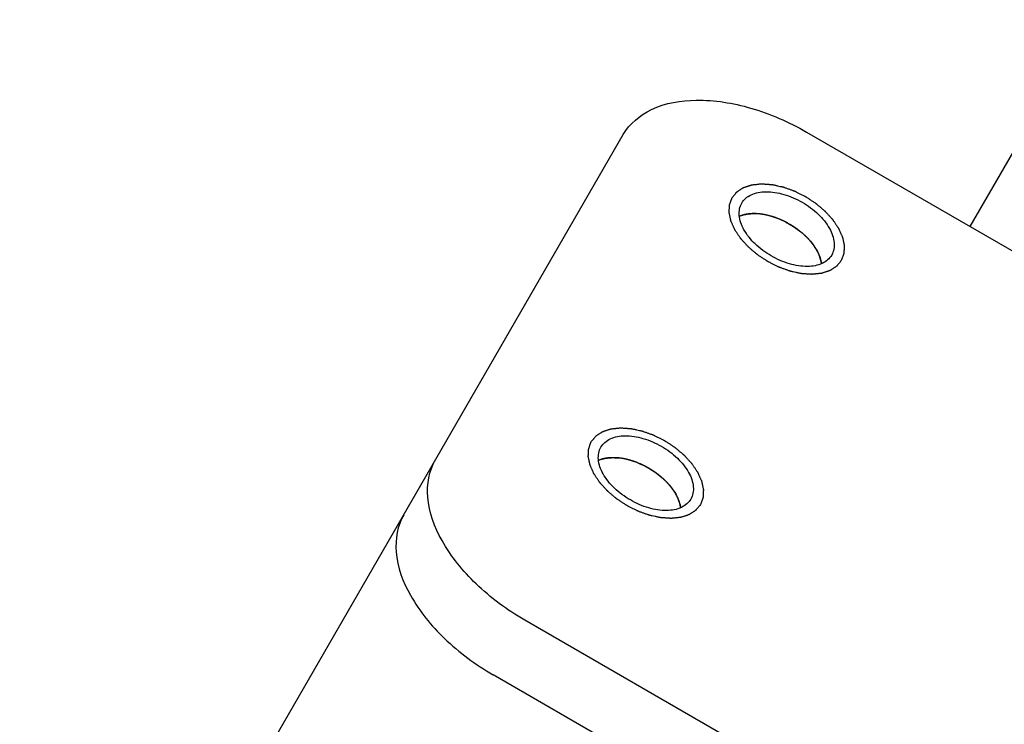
# Model space of a CAD drawing. Header units: millimetres. Extents: x 0 to 7560, y 0 to 5346.
# Tile 73 of 242: x 1284 to 1316, y 3832 to 3854. Entities that reach past the tile are written whole.
import ezdxf

# ---------------------------------------------------------------- set-up
doc = ezdxf.new("R2010")
doc.units = ezdxf.units.MM
for name, color, linetype in [('CSH-ST-M4-20_PBL686', 7, 'Continuous'), ('CSH-ST-M4-20_PBL690', 7, 'Continuous'), ('M2302801_PBL679', 7, 'Continuous'), ('M2310102_PBL759', 7, 'Continuous')]:
    doc.layers.add(name, color=color, linetype=linetype)

msp = doc.modelspace()

# ---------------------------------------------------------------- linework, layer by layer
at = {"layer": 'CSH-ST-M4-20_PBL686', "color": 134}
for p, q in [((1303.484, 3840.297), (1303.472, 3840.298)), ((1303.813, 3840.242), (1303.809, 3840.243)), ((1304.151, 3840.13), (1304.148, 3840.132)), ((1304.483, 3839.967), (1304.477, 3839.97)), ((1304.786, 3839.763), (1304.784, 3839.765)), ((1305.053, 3839.525), (1305.05, 3839.528)), ((1305.269, 3839.261), (1305.262, 3839.271))]:
    msp.add_line(p, q, dxfattribs=at)
at = {"layer": 'CSH-ST-M4-20_PBL686', "color": 7}
msp.add_arc((1304.245, 3838.503), 1.269, 21.3275, 23.2033, dxfattribs=at)
for points, knots in [([(1302.896, 3840.222), (1302.914, 3840.23), (1302.992, 3840.259), (1303.074, 3840.278), (1303.136, 3840.287)], [0, 0, 0, 0, 0.239777, 1, 1, 1, 1]), ([(1303.136, 3840.287), (1303.157, 3840.29), (1303.244, 3840.301), (1303.331, 3840.304), (1303.398, 3840.302)], [0, 0, 0, 0, 0.240941, 1, 1, 1, 1]), ([(1305.427, 3838.964), (1305.435, 3838.944), (1305.463, 3838.866), (1305.483, 3838.785), (1305.491, 3838.724)], [0, 0, 0, 0, 0.26085, 1, 1, 1, 1])]:
    msp.add_open_spline(points, degree=3, knots=knots, dxfattribs=at)
at = {"layer": 'CSH-ST-M4-20_PBL686', "color": 134}
for points, knots in [([(1303.399, 3840.302), (1303.376, 3840.302), (1303.342, 3840.302), (1303.297, 3840.302), (1303.264, 3840.299), (1303.231, 3840.298), (1303.198, 3840.295), (1303.17, 3840.291), (1303.148, 3840.288), (1303.13, 3840.287), (1303.116, 3840.283), (1303.095, 3840.28), (1303.075, 3840.276), (1303.055, 3840.272), (1303.036, 3840.267), (1303.012, 3840.261), (1302.988, 3840.254), (1302.969, 3840.249), (1302.94, 3840.238), (1302.916, 3840.23), (1302.897, 3840.223)], [0, 0, 0, 0, 0.125, 0.1875, 0.25, 0.3125, 0.375, 0.4375, 0.46875, 0.5, 0.53125, 0.5625, 0.625, 0.65625, 0.6875, 0.75, 0.8125, 0.84375, 0.875, 1, 1, 1, 1]), ([(1303.472, 3840.298), (1303.47, 3840.298), (1303.465, 3840.298), (1303.458, 3840.299), (1303.454, 3840.299), (1303.449, 3840.3), (1303.443, 3840.3), (1303.437, 3840.3), (1303.434, 3840.3), (1303.43, 3840.301), (1303.426, 3840.301), (1303.418, 3840.301), (1303.41, 3840.301), (1303.402, 3840.302), (1303.399, 3840.302)], [0, 0, 0, 0, 0.125, 0.25, 0.3125, 0.375, 0.4375, 0.5, 0.5625, 0.625, 0.6875, 0.75, 0.875, 1, 1, 1, 1]), ([(1303.809, 3840.243), (1303.796, 3840.246), (1303.776, 3840.251), (1303.75, 3840.257), (1303.728, 3840.261), (1303.71, 3840.265), (1303.696, 3840.268), (1303.683, 3840.27), (1303.667, 3840.273), (1303.648, 3840.277), (1303.627, 3840.28), (1303.606, 3840.283), (1303.585, 3840.286), (1303.566, 3840.288), (1303.55, 3840.29), (1303.538, 3840.292), (1303.516, 3840.294), (1303.498, 3840.296), (1303.484, 3840.297)], [0, 0, 0, 0, 0.125, 0.1875, 0.25, 0.3125, 0.34375, 0.375, 0.4375, 0.5, 0.5625, 0.625, 0.6875, 0.75, 0.8125, 0.84375, 0.875, 1, 1, 1, 1]), ([(1304.148, 3840.132), (1304.135, 3840.137), (1304.116, 3840.145), (1304.089, 3840.155), (1304.067, 3840.163), (1304.048, 3840.17), (1304.034, 3840.175), (1304.021, 3840.179), (1304.005, 3840.185), (1303.986, 3840.192), (1303.963, 3840.199), (1303.934, 3840.208), (1303.898, 3840.219), (1303.855, 3840.231), (1303.827, 3840.238), (1303.813, 3840.242)], [0, 0, 0, 0, 0.125, 0.1875, 0.25, 0.3125, 0.34375, 0.375, 0.4375, 0.5, 0.5625, 0.625, 0.75, 0.875, 1, 1, 1, 1]), ([(1304.477, 3839.97), (1304.464, 3839.977), (1304.446, 3839.988), (1304.42, 3840.002), (1304.399, 3840.014), (1304.381, 3840.023), (1304.368, 3840.03), (1304.355, 3840.036), (1304.339, 3840.045), (1304.32, 3840.054), (1304.298, 3840.065), (1304.281, 3840.073), (1304.266, 3840.08), (1304.253, 3840.086), (1304.237, 3840.093), (1304.221, 3840.101), (1304.207, 3840.107), (1304.184, 3840.116), (1304.166, 3840.124), (1304.151, 3840.13)], [0, 0, 0, 0, 0.125, 0.1875, 0.25, 0.3125, 0.34375, 0.375, 0.4375, 0.5, 0.5625, 0.625, 0.65625, 0.6875, 0.75, 0.8125, 0.84375, 0.875, 1, 1, 1, 1]), ([(1304.784, 3839.765), (1304.773, 3839.774), (1304.758, 3839.784), (1304.742, 3839.797), (1304.729, 3839.806), (1304.713, 3839.818), (1304.694, 3839.832), (1304.676, 3839.844), (1304.658, 3839.856), (1304.641, 3839.868), (1304.621, 3839.882), (1304.604, 3839.892), (1304.591, 3839.901), (1304.579, 3839.909), (1304.563, 3839.918), (1304.548, 3839.928), (1304.536, 3839.936), (1304.521, 3839.944), (1304.504, 3839.955), (1304.49, 3839.963), (1304.483, 3839.967)], [0, 0, 0, 0, 0.125, 0.15625, 0.1875, 0.25, 0.3125, 0.375, 0.4375, 0.5, 0.5625, 0.625, 0.65625, 0.6875, 0.75, 0.8125, 0.84375, 0.875, 0.9375, 1, 1, 1, 1]), ([(1305.05, 3839.528), (1305.04, 3839.537), (1305.028, 3839.55), (1305.014, 3839.564), (1305.004, 3839.574), (1304.99, 3839.587), (1304.973, 3839.603), (1304.958, 3839.618), (1304.943, 3839.632), (1304.928, 3839.645), (1304.91, 3839.661), (1304.887, 3839.681), (1304.858, 3839.706), (1304.822, 3839.735), (1304.798, 3839.754), (1304.786, 3839.763)], [0, 0, 0, 0, 0.125, 0.15625, 0.1875, 0.25, 0.3125, 0.375, 0.4375, 0.5, 0.5625, 0.625, 0.75, 0.875, 1, 1, 1, 1]), ([(1305.262, 3839.271), (1305.254, 3839.281), (1305.245, 3839.294), (1305.235, 3839.309), (1305.226, 3839.32), (1305.216, 3839.334), (1305.203, 3839.351), (1305.191, 3839.367), (1305.178, 3839.382), (1305.167, 3839.397), (1305.152, 3839.413), (1305.139, 3839.43), (1305.125, 3839.446), (1305.112, 3839.461), (1305.101, 3839.473), (1305.092, 3839.483), (1305.076, 3839.5), (1305.063, 3839.514), (1305.053, 3839.525)], [0, 0, 0, 0, 0.125, 0.15625, 0.1875, 0.25, 0.3125, 0.375, 0.4375, 0.5, 0.5625, 0.625, 0.6875, 0.75, 0.8125, 0.84375, 0.875, 1, 1, 1, 1]), ([(1305.309, 3839.198), (1305.308, 3839.2), (1305.306, 3839.203), (1305.304, 3839.207), (1305.3, 3839.212), (1305.297, 3839.217), (1305.295, 3839.221), (1305.293, 3839.224), (1305.291, 3839.226), (1305.288, 3839.231), (1305.285, 3839.236), (1305.282, 3839.24), (1305.28, 3839.243), (1305.279, 3839.246), (1305.277, 3839.248), (1305.274, 3839.253), (1305.271, 3839.257), (1305.269, 3839.261)], [0, 0, 0, 0, 0.125, 0.1875, 0.25, 0.3125, 0.375, 0.4375, 0.5, 0.5625, 0.625, 0.6875, 0.75, 0.8125, 0.84375, 0.875, 1, 1, 1, 1]), ([(1305.491, 3838.725), (1305.488, 3838.744), (1305.483, 3838.768), (1305.479, 3838.796), (1305.474, 3838.815), (1305.468, 3838.839), (1305.462, 3838.862), (1305.456, 3838.882), (1305.449, 3838.901), (1305.443, 3838.92), (1305.436, 3838.94), (1305.432, 3838.954), (1305.425, 3838.97), (1305.416, 3838.99), (1305.405, 3839.016), (1305.392, 3839.047), (1305.377, 3839.076), (1305.365, 3839.101), (1305.355, 3839.12), (1305.342, 3839.141), (1305.327, 3839.167), (1305.315, 3839.188), (1305.309, 3839.198)], [0, 0, 0, 0, 0.125, 0.15625, 0.1875, 0.25, 0.3125, 0.34375, 0.375, 0.4375, 0.46875, 0.5, 0.53125, 0.5625, 0.625, 0.6875, 0.75, 0.8125, 0.84375, 0.875, 0.9375, 1, 1, 1, 1])]:
    msp.add_open_spline(points, degree=3, knots=knots, dxfattribs=at)
at = {"layer": 'CSH-ST-M4-20_PBL686', "color": 7}
for points in [[(1303.398, 3840.302), (1303.775, 3840.29), (1304.517, 3840.033), (1305.111, 3839.519), (1305.309, 3839.198)], [(1305.309, 3839.198), (1305.348, 3839.136), (1305.383, 3839.07), (1305.412, 3839.003)]]:
    msp.add_open_spline(points, degree=3, dxfattribs=at)
at = {"layer": 'CSH-ST-M4-20_PBL690', "color": 134}
for p, q in [((1307.959, 3848.048), (1307.947, 3848.049)), ((1308.288, 3847.993), (1308.284, 3847.994)), ((1308.626, 3847.881), (1308.623, 3847.882)), ((1308.957, 3847.718), (1308.952, 3847.721)), ((1309.261, 3847.514), (1309.259, 3847.516)), ((1309.527, 3847.275), (1309.525, 3847.278)), ((1309.743, 3847.011), (1309.737, 3847.021))]:
    msp.add_line(p, q, dxfattribs=at)
at = {"layer": 'CSH-ST-M4-20_PBL690', "color": 7}
msp.add_arc((1308.72, 3846.253), 1.269, 21.3275, 23.2033, dxfattribs=at)
for points, knots in [([(1307.371, 3847.973), (1307.389, 3847.981), (1307.467, 3848.01), (1307.548, 3848.028), (1307.611, 3848.038)], [0, 0, 0, 0, 0.239777, 1, 1, 1, 1]), ([(1307.611, 3848.038), (1307.632, 3848.041), (1307.718, 3848.052), (1307.806, 3848.055), (1307.872, 3848.053)], [0, 0, 0, 0, 0.240941, 1, 1, 1, 1]), ([(1309.902, 3846.715), (1309.91, 3846.695), (1309.938, 3846.617), (1309.958, 3846.535), (1309.966, 3846.474)], [0, 0, 0, 0, 0.26085, 1, 1, 1, 1])]:
    msp.add_open_spline(points, degree=3, knots=knots, dxfattribs=at)
at = {"layer": 'CSH-ST-M4-20_PBL690', "color": 134}
for points, knots in [([(1307.874, 3848.052), (1307.851, 3848.053), (1307.817, 3848.053), (1307.771, 3848.053), (1307.739, 3848.05), (1307.706, 3848.049), (1307.672, 3848.045), (1307.645, 3848.042), (1307.622, 3848.039), (1307.605, 3848.037), (1307.591, 3848.034), (1307.57, 3848.03), (1307.55, 3848.026), (1307.53, 3848.023), (1307.511, 3848.018), (1307.487, 3848.011), (1307.463, 3848.005), (1307.444, 3847.999), (1307.415, 3847.989), (1307.391, 3847.98), (1307.372, 3847.974)], [0, 0, 0, 0, 0.125, 0.1875, 0.25, 0.3125, 0.375, 0.4375, 0.46875, 0.5, 0.53125, 0.5625, 0.625, 0.65625, 0.6875, 0.75, 0.8125, 0.84375, 0.875, 1, 1, 1, 1]), ([(1307.947, 3848.049), (1307.944, 3848.049), (1307.94, 3848.049), (1307.933, 3848.05), (1307.929, 3848.05), (1307.924, 3848.05), (1307.918, 3848.05), (1307.912, 3848.051), (1307.909, 3848.051), (1307.905, 3848.051), (1307.901, 3848.051), (1307.893, 3848.052), (1307.884, 3848.052), (1307.877, 3848.052), (1307.874, 3848.052)], [0, 0, 0, 0, 0.125, 0.25, 0.3125, 0.375, 0.4375, 0.5, 0.5625, 0.625, 0.6875, 0.75, 0.875, 1, 1, 1, 1]), ([(1308.284, 3847.994), (1308.271, 3847.997), (1308.251, 3848.001), (1308.225, 3848.007), (1308.203, 3848.012), (1308.185, 3848.016), (1308.171, 3848.018), (1308.158, 3848.021), (1308.142, 3848.024), (1308.123, 3848.027), (1308.101, 3848.03), (1308.08, 3848.034), (1308.06, 3848.037), (1308.041, 3848.039), (1308.025, 3848.041), (1308.012, 3848.043), (1307.991, 3848.045), (1307.973, 3848.046), (1307.959, 3848.048)], [0, 0, 0, 0, 0.125, 0.1875, 0.25, 0.3125, 0.34375, 0.375, 0.4375, 0.5, 0.5625, 0.625, 0.6875, 0.75, 0.8125, 0.84375, 0.875, 1, 1, 1, 1]), ([(1308.623, 3847.882), (1308.61, 3847.887), (1308.59, 3847.895), (1308.564, 3847.906), (1308.541, 3847.914), (1308.523, 3847.92), (1308.509, 3847.926), (1308.496, 3847.93), (1308.479, 3847.936), (1308.46, 3847.943), (1308.438, 3847.949), (1308.409, 3847.959), (1308.373, 3847.969), (1308.33, 3847.982), (1308.302, 3847.989), (1308.288, 3847.993)], [0, 0, 0, 0, 0.125, 0.1875, 0.25, 0.3125, 0.34375, 0.375, 0.4375, 0.5, 0.5625, 0.625, 0.75, 0.875, 1, 1, 1, 1]), ([(1308.952, 3847.721), (1308.939, 3847.728), (1308.921, 3847.739), (1308.895, 3847.753), (1308.874, 3847.764), (1308.856, 3847.774), (1308.842, 3847.781), (1308.83, 3847.787), (1308.814, 3847.795), (1308.795, 3847.805), (1308.773, 3847.815), (1308.756, 3847.824), (1308.741, 3847.831), (1308.728, 3847.837), (1308.712, 3847.844), (1308.696, 3847.851), (1308.682, 3847.857), (1308.659, 3847.867), (1308.641, 3847.875), (1308.626, 3847.881)], [0, 0, 0, 0, 0.125, 0.1875, 0.25, 0.3125, 0.34375, 0.375, 0.4375, 0.5, 0.5625, 0.625, 0.65625, 0.6875, 0.75, 0.8125, 0.84375, 0.875, 1, 1, 1, 1]), ([(1309.259, 3847.516), (1309.248, 3847.524), (1309.233, 3847.535), (1309.217, 3847.548), (1309.204, 3847.557), (1309.188, 3847.568), (1309.169, 3847.582), (1309.151, 3847.595), (1309.133, 3847.607), (1309.116, 3847.619), (1309.095, 3847.632), (1309.079, 3847.643), (1309.066, 3847.652), (1309.053, 3847.66), (1309.038, 3847.669), (1309.023, 3847.679), (1309.011, 3847.686), (1308.996, 3847.695), (1308.979, 3847.705), (1308.964, 3847.714), (1308.957, 3847.718)], [0, 0, 0, 0, 0.125, 0.15625, 0.1875, 0.25, 0.3125, 0.375, 0.4375, 0.5, 0.5625, 0.625, 0.65625, 0.6875, 0.75, 0.8125, 0.84375, 0.875, 0.9375, 1, 1, 1, 1]), ([(1309.525, 3847.278), (1309.515, 3847.288), (1309.503, 3847.3), (1309.489, 3847.314), (1309.478, 3847.325), (1309.465, 3847.338), (1309.448, 3847.354), (1309.433, 3847.368), (1309.417, 3847.382), (1309.403, 3847.396), (1309.385, 3847.411), (1309.362, 3847.432), (1309.332, 3847.456), (1309.297, 3847.486), (1309.273, 3847.504), (1309.261, 3847.514)], [0, 0, 0, 0, 0.125, 0.15625, 0.1875, 0.25, 0.3125, 0.375, 0.4375, 0.5, 0.5625, 0.625, 0.75, 0.875, 1, 1, 1, 1]), ([(1309.737, 3847.021), (1309.729, 3847.032), (1309.72, 3847.045), (1309.709, 3847.06), (1309.701, 3847.071), (1309.691, 3847.085), (1309.678, 3847.102), (1309.666, 3847.117), (1309.653, 3847.132), (1309.642, 3847.147), (1309.627, 3847.164), (1309.613, 3847.181), (1309.6, 3847.197), (1309.587, 3847.211), (1309.576, 3847.224), (1309.567, 3847.234), (1309.551, 3847.251), (1309.538, 3847.264), (1309.527, 3847.275)], [0, 0, 0, 0, 0.125, 0.15625, 0.1875, 0.25, 0.3125, 0.375, 0.4375, 0.5, 0.5625, 0.625, 0.6875, 0.75, 0.8125, 0.84375, 0.875, 1, 1, 1, 1]), ([(1309.784, 3846.948), (1309.783, 3846.951), (1309.781, 3846.953), (1309.778, 3846.958), (1309.775, 3846.963), (1309.772, 3846.968), (1309.77, 3846.971), (1309.768, 3846.974), (1309.766, 3846.977), (1309.763, 3846.982), (1309.76, 3846.987), (1309.757, 3846.991), (1309.755, 3846.994), (1309.754, 3846.996), (1309.752, 3846.999), (1309.748, 3847.004), (1309.746, 3847.008), (1309.743, 3847.011)], [0, 0, 0, 0, 0.125, 0.1875, 0.25, 0.3125, 0.375, 0.4375, 0.5, 0.5625, 0.625, 0.6875, 0.75, 0.8125, 0.84375, 0.875, 1, 1, 1, 1]), ([(1309.966, 3846.476), (1309.963, 3846.495), (1309.958, 3846.518), (1309.954, 3846.546), (1309.949, 3846.565), (1309.942, 3846.589), (1309.936, 3846.613), (1309.931, 3846.632), (1309.924, 3846.652), (1309.918, 3846.671), (1309.911, 3846.691), (1309.907, 3846.705), (1309.899, 3846.721), (1309.891, 3846.741), (1309.88, 3846.767), (1309.867, 3846.797), (1309.852, 3846.827), (1309.84, 3846.851), (1309.829, 3846.871), (1309.817, 3846.892), (1309.802, 3846.918), (1309.79, 3846.938), (1309.784, 3846.948)], [0, 0, 0, 0, 0.125, 0.15625, 0.1875, 0.25, 0.3125, 0.34375, 0.375, 0.4375, 0.46875, 0.5, 0.53125, 0.5625, 0.625, 0.6875, 0.75, 0.8125, 0.84375, 0.875, 0.9375, 1, 1, 1, 1])]:
    msp.add_open_spline(points, degree=3, knots=knots, dxfattribs=at)
at = {"layer": 'CSH-ST-M4-20_PBL690', "color": 7}
for points in [[(1307.872, 3848.053), (1308.25, 3848.041), (1308.992, 3847.784), (1309.585, 3847.27), (1309.784, 3846.949)], [(1309.784, 3846.949), (1309.823, 3846.886), (1309.858, 3846.821), (1309.886, 3846.753)]]:
    msp.add_open_spline(points, degree=3, dxfattribs=at)
at = {"layer": 'M2302801_PBL679', "color": 7}
for p, q in [((1284.496, 3817.356), (1303.667, 3850.562)), ((1309.489, 3850.645), (1337.202, 3834.645)), ((1328.252, 3819.144), (1300.54, 3835.144)), ((1315.125, 3824.407), (1299.536, 3833.407))]:
    msp.add_line(p, q, dxfattribs=at)
for points, knots in [([(1303.667, 3850.562), (1303.868, 3850.909), (1304.603, 3851.512), (1306.094, 3851.742), (1307.798, 3851.462), (1308.933, 3850.967), (1309.489, 3850.645)], [0, 0, 0, 0, 0.190123, 0.419693, 0.695582, 1, 1, 1, 1]), ([(1307.435, 3848.387), (1307.501, 3848.502), (1307.744, 3848.7), (1308.235, 3848.776), (1308.798, 3848.684), (1309.368, 3848.435), (1309.868, 3848.066), (1310.23, 3847.625), (1310.41, 3847.161), (1310.359, 3846.852), (1310.293, 3846.737)], [0, 0, 0, 0, 0.095072, 0.209848, 0.347791, 0.5, 0.652209, 0.790152, 0.904928, 1, 1, 1, 1]), ([(1310.293, 3846.737), (1310.226, 3846.622), (1309.984, 3846.423), (1309.492, 3846.347), (1308.929, 3846.44), (1308.359, 3846.689), (1307.859, 3847.058), (1307.498, 3847.499), (1307.318, 3847.963), (1307.369, 3848.272), (1307.435, 3848.387)], [0, 0, 0, 0, 0.095072, 0.209848, 0.347791, 0.5, 0.652209, 0.790152, 0.904928, 1, 1, 1, 1]), ([(1302.96, 3840.636), (1303.026, 3840.751), (1303.269, 3840.95), (1303.76, 3841.026), (1304.323, 3840.933), (1304.893, 3840.685), (1305.393, 3840.315), (1305.755, 3839.874), (1305.935, 3839.411), (1305.884, 3839.101), (1305.818, 3838.986)], [0, 0, 0, 0, 0.095072, 0.209848, 0.347791, 0.5, 0.652209, 0.790152, 0.904928, 1, 1, 1, 1]), ([(1305.818, 3838.986), (1305.752, 3838.872), (1305.509, 3838.673), (1305.017, 3838.597), (1304.454, 3838.689), (1303.885, 3838.938), (1303.384, 3839.307), (1303.023, 3839.748), (1302.843, 3840.212), (1302.894, 3840.522), (1302.96, 3840.636)], [0, 0, 0, 0, 0.095072, 0.209848, 0.347791, 0.5, 0.652209, 0.790152, 0.904928, 1, 1, 1, 1]), ([(1300.54, 3835.144), (1299.983, 3835.465), (1298.987, 3836.2), (1297.892, 3837.536), (1297.346, 3838.942), (1297.5, 3839.88), (1297.701, 3840.228)], [0, 0, 0, 0, 0.304418, 0.580307, 0.809877, 1, 1, 1, 1]), ([(1296.698, 3838.49), (1296.497, 3838.143), (1296.343, 3837.205), (1296.889, 3835.799), (1297.984, 3834.463), (1298.98, 3833.728), (1299.536, 3833.407)], [0, 0, 0, 0, 0.190123, 0.419693, 0.695582, 1, 1, 1, 1])]:
    msp.add_open_spline(points, degree=3, knots=knots, dxfattribs=at)
at = {"layer": 'M2302801_PBL679', "color": 134}
for points in [[(1307.132, 3848.562), (1307.144, 3848.577), (1307.169, 3848.607), (1307.2, 3848.645), (1307.225, 3848.675), (1307.243, 3848.698), (1307.259, 3848.717), (1307.27, 3848.73), (1307.276, 3848.738), (1307.28, 3848.744), (1307.287, 3848.748), (1307.296, 3848.754), (1307.311, 3848.763), (1307.333, 3848.778), (1307.359, 3848.795), (1307.385, 3848.812), (1307.411, 3848.829), (1307.437, 3848.846), (1307.459, 3848.86), (1307.474, 3848.87), (1307.483, 3848.876), (1307.489, 3848.881), (1307.498, 3848.883), (1307.509, 3848.887), (1307.528, 3848.893), (1307.555, 3848.902), (1307.588, 3848.913), (1307.62, 3848.923), (1307.653, 3848.934), (1307.686, 3848.945), (1307.713, 3848.954), (1307.732, 3848.96), (1307.743, 3848.964), (1307.751, 3848.967), (1307.761, 3848.968), (1307.774, 3848.969), (1307.796, 3848.971), (1307.829, 3848.975), (1307.867, 3848.979), (1307.906, 3848.983), (1307.945, 3848.987), (1307.983, 3848.992), (1308.016, 3848.995), (1308.038, 3848.997), (1308.051, 3848.999), (1308.061, 3849), (1308.071, 3848.999), (1308.085, 3848.998), (1308.11, 3848.996), (1308.145, 3848.994), (1308.186, 3848.991), (1308.228, 3848.988), (1308.27, 3848.985), (1308.312, 3848.983), (1308.347, 3848.98), (1308.371, 3848.979), (1308.385, 3848.978), (1308.396, 3848.977), (1308.407, 3848.974), (1308.422, 3848.971), (1308.447, 3848.966), (1308.484, 3848.958), (1308.528, 3848.948), (1308.587, 3848.935), (1308.646, 3848.923), (1308.697, 3848.911), (1308.723, 3848.906), (1308.738, 3848.903), (1308.749, 3848.901), (1308.76, 3848.896), (1308.775, 3848.891), (1308.801, 3848.882), (1308.853, 3848.863), (1308.928, 3848.836), (1309.002, 3848.81), (1309.054, 3848.791), (1309.08, 3848.782), (1309.095, 3848.776), (1309.106, 3848.773), (1309.117, 3848.767), (1309.132, 3848.76), (1309.158, 3848.747), (1309.195, 3848.728), (1309.239, 3848.706), (1309.298, 3848.677), (1309.357, 3848.647), (1309.409, 3848.621), (1309.435, 3848.608), (1309.449, 3848.601), (1309.461, 3848.596), (1309.47, 3848.589), (1309.484, 3848.58), (1309.508, 3848.564), (1309.555, 3848.533), (1309.623, 3848.488), (1309.691, 3848.444), (1309.738, 3848.413), (1309.762, 3848.397), (1309.775, 3848.388), (1309.786, 3848.382), (1309.794, 3848.374), (1309.807, 3848.364), (1309.828, 3848.346), (1309.87, 3848.31), (1309.93, 3848.259), (1309.991, 3848.208), (1310.033, 3848.172), (1310.054, 3848.154), (1310.066, 3848.144), (1310.076, 3848.136), (1310.083, 3848.128), (1310.093, 3848.117), (1310.111, 3848.097), (1310.146, 3848.058), (1310.187, 3848.014), (1310.228, 3847.969), (1310.258, 3847.936), (1310.283, 3847.908), (1310.301, 3847.889), (1310.311, 3847.878), (1310.32, 3847.869), (1310.325, 3847.86), (1310.333, 3847.849), (1310.347, 3847.828), (1310.375, 3847.787), (1310.407, 3847.739), (1310.439, 3847.692), (1310.463, 3847.656), (1310.482, 3847.627), (1310.496, 3847.606), (1310.504, 3847.594), (1310.511, 3847.586), (1310.514, 3847.577), (1310.519, 3847.565), (1310.528, 3847.545), (1310.541, 3847.516), (1310.557, 3847.481), (1310.573, 3847.446), (1310.588, 3847.411), (1310.604, 3847.376), (1310.617, 3847.347), (1310.626, 3847.326), (1310.631, 3847.315), (1310.635, 3847.306), (1310.636, 3847.297), (1310.639, 3847.286), (1310.643, 3847.266), (1310.649, 3847.238), (1310.656, 3847.205), (1310.663, 3847.171), (1310.671, 3847.137), (1310.678, 3847.103), (1310.684, 3847.075), (1310.688, 3847.055), (1310.69, 3847.044), (1310.693, 3847.036), (1310.691, 3847.028), (1310.691, 3847.018), (1310.69, 3846.999), (1310.689, 3846.973), (1310.687, 3846.942), (1310.686, 3846.911), (1310.684, 3846.88), (1310.683, 3846.848), (1310.681, 3846.822), (1310.68, 3846.804), (1310.68, 3846.794), (1310.68, 3846.786), (1310.677, 3846.779), (1310.673, 3846.77), (1310.667, 3846.753), (1310.659, 3846.73), (1310.648, 3846.702), (1310.634, 3846.665), (1310.617, 3846.618), (1310.603, 3846.581), (1310.596, 3846.562)], [(1310.596, 3846.562), (1310.583, 3846.547), (1310.558, 3846.516), (1310.527, 3846.479), (1310.503, 3846.448), (1310.484, 3846.426), (1310.468, 3846.407), (1310.458, 3846.393), (1310.451, 3846.386), (1310.447, 3846.38), (1310.44, 3846.376), (1310.432, 3846.37), (1310.416, 3846.36), (1310.395, 3846.346), (1310.368, 3846.329), (1310.342, 3846.312), (1310.316, 3846.295), (1310.29, 3846.278), (1310.268, 3846.264), (1310.253, 3846.253), (1310.244, 3846.248), (1310.238, 3846.243), (1310.229, 3846.241), (1310.219, 3846.237), (1310.199, 3846.231), (1310.172, 3846.222), (1310.14, 3846.211), (1310.107, 3846.2), (1310.074, 3846.19), (1310.042, 3846.179), (1310.014, 3846.17), (1309.995, 3846.163), (1309.984, 3846.16), (1309.977, 3846.157), (1309.966, 3846.156), (1309.954, 3846.155), (1309.931, 3846.152), (1309.899, 3846.149), (1309.86, 3846.145), (1309.821, 3846.141), (1309.783, 3846.136), (1309.744, 3846.132), (1309.712, 3846.129), (1309.689, 3846.126), (1309.676, 3846.125), (1309.667, 3846.124), (1309.656, 3846.125), (1309.642, 3846.126), (1309.618, 3846.127), (1309.583, 3846.13), (1309.541, 3846.133), (1309.499, 3846.135), (1309.457, 3846.138), (1309.415, 3846.141), (1309.38, 3846.144), (1309.356, 3846.145), (1309.342, 3846.146), (1309.332, 3846.146), (1309.32, 3846.149), (1309.306, 3846.152), (1309.28, 3846.158), (1309.243, 3846.166), (1309.199, 3846.176), (1309.14, 3846.188), (1309.081, 3846.201), (1309.03, 3846.212), (1309.004, 3846.218), (1308.989, 3846.221), (1308.978, 3846.223), (1308.967, 3846.228), (1308.952, 3846.233), (1308.926, 3846.242), (1308.874, 3846.261), (1308.8, 3846.287), (1308.725, 3846.314), (1308.673, 3846.333), (1308.647, 3846.342), (1308.632, 3846.347), (1308.621, 3846.351), (1308.61, 3846.357), (1308.595, 3846.364), (1308.569, 3846.377), (1308.533, 3846.396), (1308.488, 3846.418), (1308.429, 3846.447), (1308.37, 3846.477), (1308.319, 3846.503), (1308.293, 3846.516), (1308.278, 3846.523), (1308.267, 3846.528), (1308.257, 3846.535), (1308.243, 3846.544), (1308.22, 3846.56), (1308.172, 3846.591), (1308.104, 3846.635), (1308.037, 3846.68), (1307.989, 3846.711), (1307.966, 3846.727), (1307.952, 3846.736), (1307.942, 3846.742), (1307.933, 3846.75), (1307.921, 3846.76), (1307.9, 3846.778), (1307.857, 3846.814), (1307.797, 3846.865), (1307.737, 3846.916), (1307.694, 3846.952), (1307.673, 3846.97), (1307.661, 3846.98), (1307.652, 3846.987), (1307.644, 3846.996), (1307.634, 3847.007), (1307.616, 3847.026), (1307.581, 3847.065), (1307.54, 3847.11), (1307.5, 3847.154), (1307.469, 3847.188), (1307.444, 3847.216), (1307.426, 3847.235), (1307.416, 3847.246), (1307.408, 3847.254), (1307.402, 3847.263), (1307.394, 3847.275), (1307.38, 3847.296), (1307.352, 3847.337), (1307.321, 3847.385), (1307.289, 3847.432), (1307.265, 3847.467), (1307.245, 3847.497), (1307.231, 3847.518), (1307.223, 3847.529), (1307.216, 3847.538), (1307.213, 3847.547), (1307.208, 3847.559), (1307.199, 3847.579), (1307.186, 3847.608), (1307.17, 3847.643), (1307.155, 3847.678), (1307.139, 3847.713), (1307.124, 3847.748), (1307.111, 3847.777), (1307.101, 3847.798), (1307.096, 3847.809), (1307.092, 3847.818), (1307.091, 3847.826), (1307.088, 3847.838), (1307.084, 3847.857), (1307.078, 3847.885), (1307.071, 3847.919), (1307.064, 3847.953), (1307.057, 3847.987), (1307.05, 3848.02), (1307.044, 3848.049), (1307.039, 3848.068), (1307.037, 3848.079), (1307.035, 3848.088), (1307.036, 3848.096), (1307.036, 3848.106), (1307.037, 3848.124), (1307.038, 3848.15), (1307.04, 3848.182), (1307.042, 3848.213), (1307.043, 3848.244), (1307.045, 3848.275), (1307.046, 3848.301), (1307.047, 3848.32), (1307.048, 3848.33), (1307.047, 3848.338), (1307.051, 3848.345), (1307.054, 3848.354), (1307.06, 3848.371), (1307.069, 3848.394), (1307.079, 3848.422), (1307.093, 3848.459), (1307.111, 3848.506), (1307.125, 3848.543), (1307.132, 3848.562)], [(1302.657, 3840.811), (1302.669, 3840.826), (1302.694, 3840.857), (1302.725, 3840.895), (1302.75, 3840.925), (1302.768, 3840.948), (1302.784, 3840.966), (1302.795, 3840.98), (1302.801, 3840.987), (1302.805, 3840.993), (1302.812, 3840.997), (1302.821, 3841.003), (1302.836, 3841.013), (1302.858, 3841.027), (1302.884, 3841.044), (1302.91, 3841.061), (1302.936, 3841.078), (1302.962, 3841.095), (1302.984, 3841.11), (1302.999, 3841.12), (1303.008, 3841.125), (1303.014, 3841.13), (1303.023, 3841.132), (1303.034, 3841.136), (1303.053, 3841.142), (1303.08, 3841.151), (1303.113, 3841.162), (1303.146, 3841.173), (1303.178, 3841.184), (1303.211, 3841.194), (1303.238, 3841.203), (1303.257, 3841.21), (1303.268, 3841.213), (1303.276, 3841.217), (1303.286, 3841.217), (1303.299, 3841.219), (1303.322, 3841.221), (1303.354, 3841.224), (1303.392, 3841.228), (1303.431, 3841.233), (1303.47, 3841.237), (1303.509, 3841.241), (1303.541, 3841.244), (1303.563, 3841.247), (1303.576, 3841.248), (1303.586, 3841.25), (1303.596, 3841.248), (1303.61, 3841.248), (1303.635, 3841.246), (1303.67, 3841.243), (1303.712, 3841.241), (1303.754, 3841.238), (1303.795, 3841.235), (1303.837, 3841.232), (1303.872, 3841.23), (1303.897, 3841.228), (1303.911, 3841.227), (1303.921, 3841.227), (1303.932, 3841.224), (1303.947, 3841.221), (1303.973, 3841.215), (1304.009, 3841.207), (1304.053, 3841.198), (1304.112, 3841.185), (1304.171, 3841.172), (1304.223, 3841.161), (1304.248, 3841.155), (1304.263, 3841.152), (1304.274, 3841.15), (1304.285, 3841.146), (1304.3, 3841.14), (1304.326, 3841.131), (1304.378, 3841.112), (1304.453, 3841.086), (1304.527, 3841.059), (1304.579, 3841.041), (1304.605, 3841.031), (1304.62, 3841.026), (1304.631, 3841.022), (1304.642, 3841.016), (1304.657, 3841.009), (1304.683, 3840.996), (1304.72, 3840.978), (1304.764, 3840.955), (1304.823, 3840.926), (1304.882, 3840.896), (1304.934, 3840.87), (1304.96, 3840.858), (1304.974, 3840.85), (1304.986, 3840.845), (1304.996, 3840.838), (1305.009, 3840.829), (1305.033, 3840.813), (1305.08, 3840.782), (1305.148, 3840.738), (1305.216, 3840.693), (1305.263, 3840.662), (1305.287, 3840.646), (1305.3, 3840.637), (1305.311, 3840.631), (1305.319, 3840.623), (1305.332, 3840.613), (1305.353, 3840.595), (1305.395, 3840.559), (1305.455, 3840.508), (1305.516, 3840.457), (1305.558, 3840.421), (1305.579, 3840.404), (1305.591, 3840.393), (1305.601, 3840.386), (1305.608, 3840.377), (1305.618, 3840.366), (1305.636, 3840.347), (1305.672, 3840.308), (1305.712, 3840.263), (1305.753, 3840.219), (1305.783, 3840.185), (1305.809, 3840.158), (1305.827, 3840.138), (1305.837, 3840.127), (1305.845, 3840.119), (1305.85, 3840.11), (1305.858, 3840.098), (1305.872, 3840.077), (1305.9, 3840.036), (1305.932, 3839.989), (1305.964, 3839.941), (1305.988, 3839.906), (1306.007, 3839.876), (1306.022, 3839.856), (1306.029, 3839.844), (1306.036, 3839.835), (1306.039, 3839.826), (1306.045, 3839.814), (1306.054, 3839.794), (1306.067, 3839.765), (1306.082, 3839.73), (1306.098, 3839.695), (1306.113, 3839.66), (1306.129, 3839.625), (1306.142, 3839.596), (1306.151, 3839.576), (1306.156, 3839.564), (1306.161, 3839.555), (1306.162, 3839.547), (1306.164, 3839.535), (1306.168, 3839.516), (1306.174, 3839.488), (1306.181, 3839.454), (1306.189, 3839.42), (1306.196, 3839.386), (1306.203, 3839.353), (1306.209, 3839.325), (1306.213, 3839.305), (1306.215, 3839.294), (1306.218, 3839.285), (1306.217, 3839.277), (1306.216, 3839.267), (1306.215, 3839.249), (1306.214, 3839.223), (1306.212, 3839.191), (1306.211, 3839.16), (1306.209, 3839.129), (1306.208, 3839.098), (1306.206, 3839.072), (1306.206, 3839.053), (1306.205, 3839.043), (1306.205, 3839.035), (1306.202, 3839.028), (1306.199, 3839.019), (1306.192, 3839.003), (1306.184, 3838.979), (1306.173, 3838.951), (1306.159, 3838.914), (1306.142, 3838.867), (1306.128, 3838.83), (1306.121, 3838.811)], [(1306.121, 3838.811), (1306.108, 3838.796), (1306.084, 3838.766), (1306.053, 3838.728), (1306.028, 3838.698), (1306.009, 3838.675), (1305.994, 3838.656), (1305.983, 3838.643), (1305.976, 3838.635), (1305.973, 3838.629), (1305.965, 3838.625), (1305.957, 3838.62), (1305.941, 3838.61), (1305.92, 3838.595), (1305.894, 3838.578), (1305.867, 3838.561), (1305.841, 3838.544), (1305.815, 3838.527), (1305.793, 3838.513), (1305.778, 3838.503), (1305.769, 3838.497), (1305.763, 3838.492), (1305.755, 3838.49), (1305.744, 3838.487), (1305.725, 3838.48), (1305.697, 3838.471), (1305.665, 3838.46), (1305.632, 3838.45), (1305.599, 3838.439), (1305.567, 3838.428), (1305.539, 3838.419), (1305.52, 3838.413), (1305.509, 3838.409), (1305.502, 3838.406), (1305.491, 3838.406), (1305.479, 3838.404), (1305.456, 3838.402), (1305.424, 3838.398), (1305.385, 3838.394), (1305.346, 3838.39), (1305.308, 3838.386), (1305.269, 3838.382), (1305.237, 3838.378), (1305.214, 3838.376), (1305.201, 3838.375), (1305.192, 3838.373), (1305.181, 3838.374), (1305.167, 3838.375), (1305.143, 3838.377), (1305.108, 3838.379), (1305.066, 3838.382), (1305.024, 3838.385), (1304.982, 3838.388), (1304.94, 3838.39), (1304.905, 3838.393), (1304.881, 3838.394), (1304.867, 3838.396), (1304.857, 3838.396), (1304.845, 3838.399), (1304.831, 3838.402), (1304.805, 3838.407), (1304.768, 3838.415), (1304.724, 3838.425), (1304.665, 3838.438), (1304.607, 3838.45), (1304.555, 3838.462), (1304.529, 3838.467), (1304.515, 3838.471), (1304.504, 3838.472), (1304.492, 3838.477), (1304.478, 3838.482), (1304.451, 3838.492), (1304.399, 3838.51), (1304.325, 3838.537), (1304.25, 3838.563), (1304.198, 3838.582), (1304.172, 3838.591), (1304.157, 3838.597), (1304.146, 3838.6), (1304.135, 3838.606), (1304.12, 3838.613), (1304.095, 3838.626), (1304.058, 3838.645), (1304.013, 3838.667), (1303.954, 3838.697), (1303.895, 3838.726), (1303.844, 3838.752), (1303.818, 3838.765), (1303.803, 3838.772), (1303.792, 3838.778), (1303.782, 3838.785), (1303.768, 3838.793), (1303.745, 3838.809), (1303.697, 3838.84), (1303.63, 3838.885), (1303.562, 3838.929), (1303.515, 3838.961), (1303.491, 3838.976), (1303.477, 3838.985), (1303.467, 3838.991), (1303.458, 3838.999), (1303.446, 3839.01), (1303.425, 3839.028), (1303.383, 3839.063), (1303.322, 3839.114), (1303.262, 3839.165), (1303.219, 3839.201), (1303.198, 3839.219), (1303.186, 3839.229), (1303.177, 3839.237), (1303.17, 3839.245), (1303.159, 3839.256), (1303.142, 3839.276), (1303.106, 3839.315), (1303.065, 3839.359), (1303.025, 3839.404), (1302.994, 3839.437), (1302.969, 3839.465), (1302.951, 3839.484), (1302.941, 3839.496), (1302.933, 3839.504), (1302.927, 3839.513), (1302.919, 3839.525), (1302.906, 3839.545), (1302.878, 3839.587), (1302.846, 3839.634), (1302.814, 3839.681), (1302.79, 3839.717), (1302.77, 3839.746), (1302.756, 3839.767), (1302.748, 3839.779), (1302.742, 3839.788), (1302.738, 3839.796), (1302.733, 3839.808), (1302.724, 3839.828), (1302.711, 3839.858), (1302.695, 3839.893), (1302.68, 3839.927), (1302.664, 3839.962), (1302.649, 3839.997), (1302.636, 3840.027), (1302.627, 3840.047), (1302.622, 3840.059), (1302.617, 3840.067), (1302.616, 3840.076), (1302.613, 3840.087), (1302.609, 3840.107), (1302.603, 3840.135), (1302.596, 3840.169), (1302.589, 3840.202), (1302.582, 3840.236), (1302.575, 3840.27), (1302.569, 3840.298), (1302.565, 3840.318), (1302.562, 3840.329), (1302.56, 3840.338), (1302.561, 3840.345), (1302.561, 3840.356), (1302.562, 3840.374), (1302.564, 3840.4), (1302.565, 3840.431), (1302.567, 3840.462), (1302.568, 3840.494), (1302.57, 3840.525), (1302.571, 3840.551), (1302.572, 3840.569), (1302.573, 3840.579), (1302.572, 3840.587), (1302.576, 3840.594), (1302.579, 3840.604), (1302.585, 3840.62), (1302.594, 3840.643), (1302.604, 3840.671), (1302.618, 3840.709), (1302.636, 3840.755), (1302.65, 3840.793), (1302.657, 3840.811)]]:
    msp.add_open_spline(points, degree=3, knots=[0, 0, 0, 0, 0.015625, 0.03125, 0.039062, 0.046875, 0.054688, 0.058594, 0.060547, 0.0625, 0.064453, 0.066406, 0.070312, 0.078125, 0.085938, 0.09375, 0.101562, 0.109375, 0.117188, 0.121094, 0.123047, 0.125, 0.126953, 0.128906, 0.132812, 0.140625, 0.148438, 0.15625, 0.164062, 0.171875, 0.179688, 0.183594, 0.185547, 0.1875, 0.189453, 0.191406, 0.195312, 0.203125, 0.210938, 0.21875, 0.226562, 0.234375, 0.242188, 0.246094, 0.248047, 0.25, 0.251953, 0.253906, 0.257812, 0.265625, 0.273438, 0.28125, 0.289062, 0.296875, 0.304688, 0.308594, 0.310547, 0.3125, 0.314453, 0.316406, 0.320312, 0.328125, 0.335938, 0.34375, 0.359375, 0.367188, 0.371094, 0.373047, 0.375, 0.376953, 0.378906, 0.382812, 0.390625, 0.40625, 0.421875, 0.429688, 0.433594, 0.435547, 0.4375, 0.439453, 0.441406, 0.445312, 0.453125, 0.460938, 0.46875, 0.484375, 0.492188, 0.496094, 0.498047, 0.5, 0.501953, 0.503906, 0.507812, 0.515625, 0.53125, 0.546875, 0.554688, 0.558594, 0.560547, 0.5625, 0.564453, 0.566406, 0.570312, 0.578125, 0.59375, 0.609375, 0.617188, 0.621094, 0.623047, 0.625, 0.626953, 0.628906, 0.632812, 0.640625, 0.65625, 0.664062, 0.671875, 0.679688, 0.683594, 0.685547, 0.6875, 0.689453, 0.691406, 0.695312, 0.703125, 0.71875, 0.726562, 0.734375, 0.742188, 0.746094, 0.748047, 0.75, 0.751953, 0.753906, 0.757812, 0.765625, 0.773438, 0.78125, 0.789062, 0.796875, 0.804688, 0.808594, 0.810547, 0.8125, 0.814453, 0.816406, 0.820312, 0.828125, 0.835938, 0.84375, 0.851562, 0.859375, 0.867188, 0.871094, 0.873047, 0.875, 0.876953, 0.878906, 0.882812, 0.890625, 0.898438, 0.90625, 0.914062, 0.921875, 0.929688, 0.933594, 0.935547, 0.9375, 0.939453, 0.941406, 0.945312, 0.953125, 0.960938, 0.96875, 0.984375, 1, 1, 1, 1], dxfattribs=at)
at = {"layer": 'M2310102_PBL759', "color": 7}
msp.add_line((1477.458, 4129.575), (1314.685, 3847.645), dxfattribs=at)

doc.saveas('drawing.dxf')
